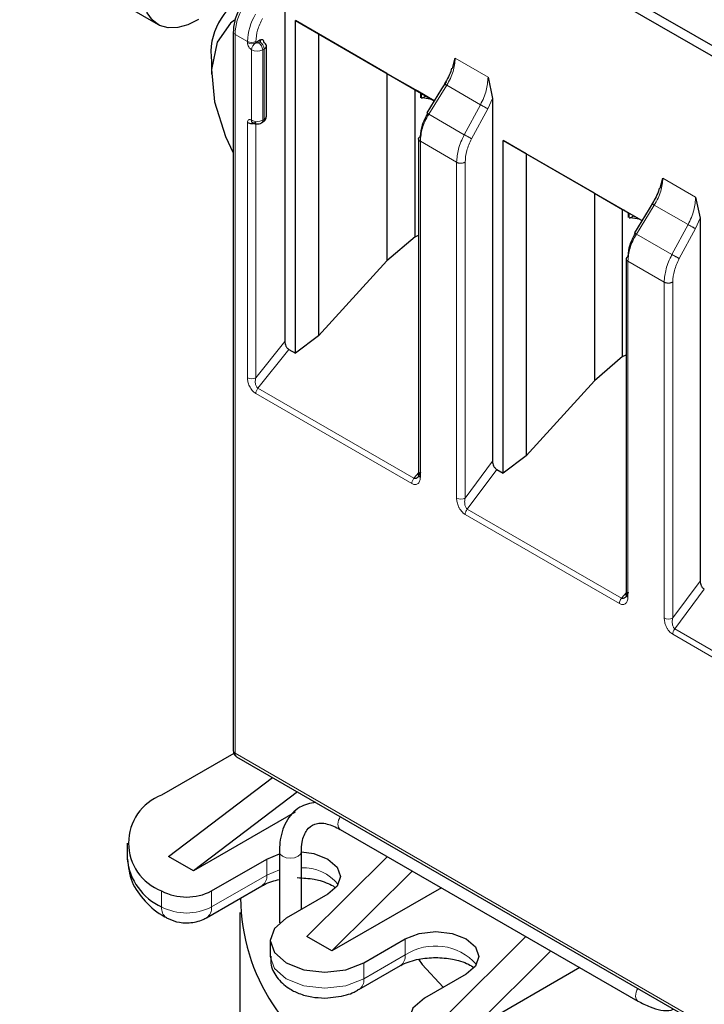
# Model space of a CAD drawing. Header units: millimetres. Extents: x 5 to 418, y 2 to 292.
# Tile 24 of 41: x 275 to 282, y 95 to 105. Entities that reach past the tile are written whole.
import ezdxf

# ---------------------------------------------------------------- set-up
doc = ezdxf.new("R2010")
doc.units = ezdxf.units.MM

msp = doc.modelspace()

# ---------------------------------------------------------------- linework, layer by layer
at = {"color": 7, "linetype": 'Continuous', "lineweight": 25}
for p, q in [((277.4044, 107.6985), (283.7683, 104.0247)), ((283.8559, 103.8645), (277.5768, 107.4893)), ((275.0372, 106.0116), (276.4514, 105.1952)), ((277.7465, 105.6697), (277.7465, 101.9557)), ((277.8562, 105.2353), (279.2736, 104.417)), ((277.8562, 101.8357), (277.8562, 105.2353)), ((278.0916, 105.0994), (277.8562, 105.2353)), ((277.2198, 105.1192), (277.2198, 97.775)), ((277.4919, 105.0341), (277.4495, 105.0096)), ((278.7898, 104.6962), (278.0916, 105.0994)), ((278.0916, 105.0994), (278.0916, 102.0141)), ((277.5578, 104.2584), (277.5578, 104.9769)), ((279.46, 104.7461), (279.4882, 104.8497)), ((276.997, 104.8175), (276.997, 104.6869)), ((278.7898, 104.6962), (279.0767, 104.5305)), ((278.7898, 104.6962), (278.7898, 102.7804)), ((279.8231, 104.6564), (279.8678, 104.4407)), ((279.0767, 104.5305), (279.1362, 104.4962)), ((279.0767, 103.0269), (279.0767, 104.5305)), ((279.3476, 104.5367), (279.1966, 104.2924)), ((279.3933, 104.6106), (279.3476, 104.5367)), ((279.0851, 104.5256), (279.1362, 104.4962)), ((279.2735, 104.4169), (279.1056, 104.5138)), ((279.1362, 104.4473), (279.1362, 104.4962)), ((279.1395, 104.4943), (279.1395, 104.4492)), ((279.143, 104.4437), (279.1543, 104.4446)), ((279.1543, 104.4446), (279.1899, 104.4652)), ((279.25, 104.4305), (279.1543, 104.4446)), ((279.8678, 104.4407), (279.8678, 100.7325)), ((277.5078, 104.1901), (277.5219, 104.1982)), ((279.1135, 104.026), (279.1135, 100.594)), ((279.9776, 104.0106), (281.3949, 103.1924)), ((279.9776, 100.6111), (279.9776, 104.0106)), ((280.2129, 103.8748), (279.9776, 104.0106)), ((280.9111, 103.4716), (280.2129, 103.8748)), ((280.2129, 103.8748), (280.2129, 100.7895)), ((281.5813, 103.5215), (281.6096, 103.625)), ((280.9111, 103.4716), (281.198, 103.3059)), ((280.9111, 103.4716), (280.9111, 101.5558)), ((281.9444, 103.4318), (281.9891, 103.2161)), ((281.5147, 103.386), (281.4689, 103.3121)), ((281.198, 103.3059), (281.2575, 103.2716)), ((281.198, 101.8023), (281.198, 103.3059)), ((281.2065, 103.301), (281.2575, 103.2716)), ((281.3948, 103.1923), (281.2269, 103.2892)), ((281.2575, 103.2227), (281.2575, 103.2716)), ((281.2608, 103.2696), (281.2608, 103.2246)), ((281.2756, 103.22), (281.3112, 103.2406)), ((281.4689, 103.3121), (281.3179, 103.0678)), ((281.2643, 103.2191), (281.2756, 103.22)), ((281.3713, 103.2058), (281.2756, 103.22)), ((281.9891, 103.2161), (281.9891, 99.5079)), ((279.0767, 103.0269), (278.7898, 102.7804)), ((279.0767, 103.0269), (279.1135, 103.0433)), ((278.0916, 102.0141), (278.7898, 102.7804)), ((281.2348, 102.8014), (281.2348, 99.3693)), ((278.0916, 102.0141), (277.8562, 101.8357)), ((277.7889, 101.8746), (277.8562, 101.8357)), ((281.198, 101.8023), (281.2348, 101.8187)), ((281.198, 101.8023), (280.9111, 101.5558)), ((280.2129, 100.7895), (280.9111, 101.5558)), ((280.2129, 100.7895), (279.9776, 100.6111)), ((279.9114, 100.6493), (279.9776, 100.6111)), ((277.2259, 97.7475), (276.4878, 97.3215)), ((277.254, 97.7139), (283.5331, 94.089)), ((276.5586, 96.6928), (277.6206, 97.5022)), ((277.8752, 97.3553), (276.8131, 96.5459)), ((277.8522, 97.1457), (276.8131, 96.5459)), ((278.3128, 96.9715), (281.3533, 95.2163)), ((276.1364, 96.8316), (276.1364, 96.6683)), ((276.8131, 96.5459), (276.5586, 96.6928)), ((277.5626, 96.6683), (277.6911, 96.7198)), ((277.6911, 96.7419), (277.6911, 96.0153)), ((277.915, 96.7392), (277.9151, 96.7419)), ((277.9151, 96.1534), (277.9151, 96.7419)), ((277.9728, 95.8764), (278.7952, 96.6931)), ((276.997, 96.3418), (277.5626, 96.6683)), ((279.0497, 96.5461), (278.2273, 95.7295)), ((276.9472, 96.0686), (277.5129, 96.3952)), ((278.1849, 96.3091), (277.7606, 96.0642)), ((279.3458, 96.3752), (278.2273, 95.7295)), ((277.2869, 96.1212), (277.2869, 84.9183)), ((277.5966, 95.8356), (277.5966, 95.6723)), ((278.2273, 95.7295), (277.9728, 95.8764)), ((278.5526, 95.607), (278.9769, 95.8519)), ((279.387, 95.06), (280.2094, 95.8767)), ((280.4639, 95.7297), (279.6415, 94.9131)), ((278.5029, 95.3338), (278.9271, 95.5787)), ((279.5991, 95.4927), (279.1749, 95.2478)), ((280.76, 95.5588), (279.6415, 94.9131))]:
    msp.add_line(p, q, dxfattribs=at)
at = {"color": 7, "linetype": 'Continuous', "lineweight": 18}
for p, q in [((277.2374, 97.7505), (277.2374, 105.0947)), ((277.3647, 105.0213), (277.2374, 105.0947)), ((277.3647, 105.0096), (277.3647, 105.0213)), ((277.4071, 104.2175), (277.4071, 104.9361)), ((277.4495, 105.0096), (277.4495, 105.0213)), ((277.4919, 105.0177), (277.4778, 105.0096)), ((277.5344, 104.9443), (277.5202, 104.9361)), ((277.5202, 104.2175), (277.5202, 104.9361)), ((277.5344, 104.2257), (277.5344, 104.9443)), ((279.4882, 104.8497), (279.8231, 104.6564)), ((279.2176, 104.2782), (279.4004, 104.5738)), ((279.7453, 104.3748), (279.4004, 104.5738)), ((279.8678, 104.4407), (279.8198, 104.3343)), ((279.7453, 104.3748), (279.5806, 104.0686)), ((279.8198, 104.3343), (279.6552, 104.0281)), ((279.5806, 104.0686), (279.2176, 104.2782)), ((277.3647, 101.5862), (277.3647, 104.193)), ((277.4495, 101.5862), (277.4495, 104.1806)), ((277.5202, 104.2175), (277.5344, 104.2257)), ((279.1311, 104.0015), (279.1311, 100.5695)), ((279.5015, 103.7877), (279.1311, 104.0015)), ((279.5015, 100.3556), (279.5015, 103.7877)), ((279.5885, 100.3569), (279.5885, 103.789)), ((281.6096, 103.625), (281.9444, 103.4318)), ((281.3389, 103.0536), (281.5217, 103.3492)), ((281.8666, 103.1502), (281.5217, 103.3492)), ((281.8666, 103.1502), (281.702, 102.844)), ((281.9891, 103.2161), (281.9412, 103.1097)), ((281.702, 102.844), (281.3389, 103.0536)), ((281.9412, 103.1097), (281.7765, 102.8035)), ((281.2524, 102.7769), (281.2524, 99.3448)), ((281.6228, 102.5631), (281.2524, 102.7769)), ((281.6228, 99.131), (281.6228, 102.5631)), ((281.7098, 99.1323), (281.7098, 102.5644)), ((277.4495, 101.5862), (277.7465, 101.9557)), ((277.7889, 101.8746), (277.4707, 101.4788)), ((279.0439, 100.5037), (277.4495, 101.4241)), ((279.0651, 100.5584), (277.4707, 101.4788)), ((279.5885, 100.3569), (279.8678, 100.7325)), ((279.1135, 100.6142), (279.0651, 100.5584)), ((279.6099, 100.2439), (279.9114, 100.6493)), ((281.1864, 99.3338), (279.6099, 100.2439)), ((281.1652, 99.2791), (279.5887, 100.1892)), ((281.7098, 99.1323), (281.9891, 99.5079)), ((281.7312, 99.0192), (282.0327, 99.4247)), ((281.2348, 99.3896), (281.1864, 99.3338)), ((283.3256, 98.0988), (281.7312, 99.0192)), ((283.3044, 98.0442), (281.71, 98.9646)), ((277.2374, 97.7505), (283.5165, 94.1257)), ((277.5626, 96.505), (277.5626, 96.6683)), ((276.997, 96.1785), (277.5626, 96.505)), ((277.6911, 96.5565), (277.5626, 96.505)), ((276.4878, 96.3418), (276.4878, 96.1785)), ((276.997, 96.3418), (276.997, 96.1785)), ((278.9769, 95.6886), (278.9769, 95.8519)), ((278.5526, 95.4437), (278.9769, 95.6886)), ((278.5526, 95.607), (278.5526, 95.4437))]:
    msp.add_line(p, q, dxfattribs=at)
at = {"color": 7, "linetype": 'Continuous', "lineweight": 25, "flags": 128}
for points in [[(276.8649, 105.248), (276.7567, 105.1924), (276.6517, 105.1631), (276.5541, 105.1612), (276.4675, 105.1866), (276.3954, 105.2385), (276.3406, 105.3148), (276.3051, 105.4126), (276.2903, 105.528)], [(277.2315, 105.2408), (277.1906, 105.2098), (277.0542, 105.0137), (276.998, 104.736), (277.0276, 104.404), (277.14, 104.0501), (277.2198, 103.8838)], [(277.9151, 96.7416), (278.0422, 96.7234), (278.1849, 96.6683), (278.2803, 96.5859), (278.3138, 96.4887), (278.2803, 96.3915), (278.1849, 96.3091)], [(277.7606, 96.0642), (277.6392, 95.9593), (277.5966, 95.8356), (277.6392, 95.7119), (277.7606, 95.607), (277.9423, 95.5369), (278.1566, 95.5123), (278.3709, 95.5369), (278.5526, 95.607)], [(278.9769, 95.8519), (279.1196, 95.907), (279.288, 95.9263), (279.4564, 95.907), (279.5991, 95.8519), (279.6945, 95.7695), (279.728, 95.6723), (279.6945, 95.5751), (279.5991, 95.4927)], [(279.114, 95.6436), (279.1496, 95.591), (279.3646, 95.3574)], [(279.1749, 95.2478), (279.0535, 95.1429), (279.0108, 95.0192), (279.0535, 94.8955), (279.1749, 94.7906), (279.3565, 94.7205), (279.5708, 94.6959), (279.7851, 94.7205), (279.9668, 94.7906)]]:
    msp.add_lwpolyline(points, dxfattribs=at)
at = {"color": 7, "linetype": 'Continuous', "lineweight": 18, "flags": 128}
for points in [[(278.2896, 97.0228), (278.2956, 96.9913), (278.3127, 96.9715), (278.3128, 96.9715)], [(277.6911, 96.7418), (277.6996, 96.7171), (277.7239, 96.6962)], [(277.7239, 96.6962), (277.7602, 96.6821), (277.8031, 96.6772), (277.8459, 96.6821), (277.8823, 96.6962), (277.9065, 96.7171), (277.915, 96.7392)], [(277.5966, 95.6723), (277.6392, 95.5486), (277.7606, 95.4437), (277.9423, 95.3736), (278.1566, 95.349), (278.3709, 95.3736), (278.5526, 95.4437)], [(281.3301, 95.2675), (281.3361, 95.236), (281.3533, 95.2163), (281.3533, 95.2163)]]:
    msp.add_lwpolyline(points, dxfattribs=at)
at = {"color": 7, "linetype": 'Continuous', "lineweight": 25}
for centre, radius, start, end in [((277.6445, 104.9046), 0.6533, 115.84466, 187.65493), ((277.5178, 104.9729), 0.0402, 5.6948, 65.62534), ((276.6738, 96.8316), 0.5239, 110.78342, 249.21658), ((276.7369, 96.7282), 0.6035, 185.6948, 245.62534), ((276.7424, 96.8331), 0.5533, 242.60967, 297.39033), ((279.2899, 96.2798), 1.9949, 180.29979, 246.10815)]:
    msp.add_arc(centre, radius, start, end, dxfattribs=at)
at = {"color": 7, "linetype": 'Continuous', "lineweight": 18}
for centre, radius, start, end in [((277.8142, 105.075), 0.5771, 148.85627, 178.0435), ((277.9414, 105.0016), 0.5771, 148.85627, 178.0435), ((277.2485, 105.1213), 0.0287, 183.86413, 247.28041), ((277.4071, 105.1032), 0.0922, 242.60967, 297.39033), ((277.4071, 105.0915), 0.0922, 242.60967, 297.39033), ((277.4992, 104.9319), 0.0922, 122.60548, 177.39452), ((277.4637, 105.0453), 0.123, 242.60967, 297.39033), ((277.4281, 104.9319), 0.0922, 2.60548, 57.39452), ((277.4423, 104.9401), 0.0922, 2.60548, 57.39452), ((277.5178, 104.9809), 0.0402, 294.37466, 354.3052), ((277.5178, 104.2624), 0.0402, 294.37466, 354.3052), ((277.4637, 104.3267), 0.123, 242.60967, 297.39033), ((277.49, 104.2146), 0.0304, 307.03356, 5.503), ((277.5043, 104.2227), 0.0302, 305.69804, 5.62038), ((277.4071, 101.6681), 0.0922, 242.60967, 297.39033), ((277.5415, 101.4199), 0.0921, 140.22722, 177.36069), ((279.1359, 100.4995), 0.0921, 140.22793, 177.36071), ((279.5438, 100.4367), 0.0914, 242.44456, 299.28757), ((281.2572, 99.2748), 0.0921, 140.22793, 177.36071), ((281.6651, 99.2121), 0.0914, 242.44456, 299.28757), ((277.2498, 97.778), 0.0302, 185.6948, 245.62534), ((277.2754, 97.7457), 0.0384, 172.74417, 235.94365), ((278.4583, 97.0152), 0.169, 148.99145, 177.40474), ((277.4416, 96.4934), 0.1216, 307.02472, 5.50379), ((277.9401, 96.1361), 0.4429, 37.72175, 93.23478), ((276.602, 96.1639), 0.1151, 172.7401, 235.98418), ((276.7424, 96.6698), 0.5533, 242.60967, 297.39033), ((276.8828, 96.1639), 0.1151, 304.026, 7.25888), ((279.2838, 95.2165), 0.5631, 41.64207, 123.02644), ((278.8558, 95.677), 0.1216, 307.02472, 5.50379), ((278.4386, 95.4291), 0.115, 303.81928, 7.27959), ((281.4989, 95.2599), 0.169, 148.99145, 177.40474)]:
    msp.add_arc(centre, radius, start, end, dxfattribs=at)
at = {"color": 7, "linetype": 'Continuous', "lineweight": 25}
for points, knots in [([(277.2984, 105.3861), (277.2867, 105.3642), (277.2633, 105.3203), (277.2389, 105.2514), (277.2228, 105.183), (277.2208, 105.1406), (277.2198, 105.1193)], [0, 0, 0, 0, 0.2489648, 0.4986294, 0.7489794, 1, 1, 1, 1]), ([(277.5344, 105.0096), (277.5338, 105.0157), (277.5326, 105.0279), (277.5226, 105.0381), (277.5087, 105.0418), (277.4976, 105.0367), (277.4919, 105.0341)], [0, 0, 0, 0, 0.2491269, 0.49986267, 0.7491349, 1, 1, 1, 1]), ([(279.4506, 104.7481), (279.4495, 104.7434), (279.4428, 104.7146), (279.4199, 104.6596), (279.3929, 104.612), (279.3794, 104.5881)], [0, 0, 0, 0, 0.0885284, 0.5428801, 1, 1, 1, 1]), ([(279.1056, 104.5138), (279.1022, 104.5158), (279.0956, 104.5196), (279.0888, 104.5235), (279.085, 104.5257), (279.0851, 104.5257), (279.0851, 104.5256)], [0, 0, 0, 0, 0.2585769, 0.4994275, 0.7405801, 1, 1, 1, 1]), ([(277.5219, 104.1982), (277.5267, 104.2015), (277.5366, 104.2082), (277.5482, 104.2229), (277.5563, 104.24), (277.5573, 104.2522), (277.5578, 104.2584)], [0, 0, 0, 0, 0.2304036, 0.4782358, 0.7374616, 1, 1, 1, 1]), ([(279.1333, 104.0518), (279.1368, 104.0904), (279.1438, 104.1675), (279.1862, 104.2469), (279.2074, 104.2866)], [0, 0, 0, 0, 0.50045486, 1, 1, 1, 1]), ([(277.4195, 104.1901), (277.4268, 104.1867), (277.4425, 104.1794), (277.4703, 104.1776), (277.4929, 104.1823), (277.5047, 104.1884), (277.5078, 104.1901)], [0, 0, 0, 0, 0.2627331, 0.5634132, 0.8840911, 1, 1, 1, 1]), ([(281.5719, 103.5235), (281.5708, 103.5188), (281.5641, 103.49), (281.5412, 103.435), (281.5142, 103.3874), (281.5007, 103.3635)], [0, 0, 0, 0, 0.0885284, 0.5428801, 1, 1, 1, 1]), ([(281.2269, 103.2892), (281.2235, 103.2912), (281.2169, 103.295), (281.2101, 103.2989), (281.2063, 103.3011), (281.2064, 103.301), (281.2065, 103.301)], [0, 0, 0, 0, 0.2585769, 0.4994275, 0.7405801, 1, 1, 1, 1]), ([(281.2547, 102.8272), (281.2581, 102.8658), (281.2651, 102.9429), (281.3076, 103.0223), (281.3288, 103.062)], [0, 0, 0, 0, 0.5004549, 1, 1, 1, 1]), ([(277.7465, 101.9557), (277.747, 101.9483), (277.7481, 101.9335), (277.7561, 101.9133), (277.7644, 101.8984), (277.7718, 101.8885), (277.7801, 101.8803), (277.7859, 101.8765), (277.7889, 101.8746)], [0, 0, 0, 0, 0.2549728, 0.5077881, 0.6363019, 0.7568034, 0.8757908, 1, 1, 1, 1]), ([(279.8678, 100.7325), (279.8684, 100.725), (279.8695, 100.7098), (279.8777, 100.6891), (279.8863, 100.6738), (279.8939, 100.6636), (279.9024, 100.6551), (279.9084, 100.6513), (279.9114, 100.6493)], [0, 0, 0, 0, 0.253897, 0.5076425, 0.636782, 0.7575394, 0.876362, 1, 1, 1, 1]), ([(279.1333, 100.6197), (279.1287, 100.6065), (279.1213, 100.5854), (279.1047, 100.5667), (279.0927, 100.5586), (279.083, 100.5554), (279.0737, 100.555), (279.0679, 100.5573), (279.0651, 100.5584)], [0, 0, 0, 0, 0.3663059, 0.5882697, 0.7084095, 0.8155914, 0.9118546, 1, 1, 1, 1]), ([(281.9891, 99.5079), (281.9897, 99.5004), (281.9908, 99.4852), (281.9991, 99.4645), (282.0076, 99.4492), (282.0152, 99.439), (282.0237, 99.4305), (282.0297, 99.4267), (282.0327, 99.4247)], [0, 0, 0, 0, 0.253897, 0.5076425, 0.636782, 0.7575394, 0.876362, 1, 1, 1, 1]), ([(281.2547, 99.3951), (281.25, 99.3819), (281.2426, 99.3608), (281.2261, 99.3421), (281.214, 99.334), (281.2043, 99.3308), (281.195, 99.3304), (281.1892, 99.3327), (281.1864, 99.3338)], [0, 0, 0, 0, 0.3663059, 0.58826968, 0.70840954, 0.81559137, 0.91185461, 1, 1, 1, 1]), ([(277.2198, 97.775), (277.2202, 97.7693), (277.2211, 97.7574), (277.2281, 97.74), (277.2388, 97.7244), (277.2489, 97.7174), (277.254, 97.7139)], [0, 0, 0, 0, 0.2304008, 0.4782323, 0.7374591, 1, 1, 1, 1]), ([(278.0598, 97.2487), (278.0036, 97.2365), (277.8793, 97.2094), (277.7484, 97.0541), (277.696, 96.8852), (277.6922, 96.7737), (277.6911, 96.7419)], [0, 0, 0, 0, 0.257341, 0.5689401, 0.8768013, 1, 1, 1, 1]), ([(277.9151, 96.7419), (277.9168, 96.7756), (277.9215, 96.869), (277.9712, 96.9773), (278.0463, 97.0317), (278.1625, 97.0425), (278.2665, 96.9934), (278.3128, 96.9715)], [0, 0, 0, 0, 0.1228712, 0.3398499, 0.5748543, 0.8108224, 1, 1, 1, 1]), ([(276.1392, 96.6664), (276.148, 96.5875), (276.1656, 96.4295), (276.3141, 96.2315), (276.4445, 96.1147), (276.533, 96.0724), (276.5388, 96.0696)], [0, 0, 0, 0, 0.3238712, 0.6484054, 0.9771073, 1, 1, 1, 1]), ([(277.5162, 96.3949), (277.5234, 96.3996), (277.5476, 96.4156), (277.6089, 96.4396), (277.665, 96.4529), (277.6911, 96.459)], [0, 0, 0, 0, 0.1867695, 0.6227346, 1, 1, 1, 1]), ([(277.8738, 96.478), (277.9324, 96.4749), (278.014, 96.4707), (278.1185, 96.4452), (278.1907, 96.4194), (278.2441, 96.3916), (278.2609, 96.3777), (278.2649, 96.3743)], [0, 0, 0, 0, 0.3613443, 0.5023426, 0.720904, 0.9319792, 1, 1, 1, 1]), ([(276.5376, 96.0686), (276.5709, 96.0531), (276.6428, 96.0198), (276.775, 96.0108), (276.8807, 96.0333), (276.9351, 96.0621), (276.9472, 96.0686)], [0, 0, 0, 0, 0.2600261, 0.560614, 0.9017871, 1, 1, 1, 1]), ([(277.6036, 95.6748), (277.6022, 95.6512), (277.5976, 95.5749), (277.6612, 95.4525), (277.7677, 95.3529), (277.8927, 95.2905), (278.0189, 95.2544), (278.1109, 95.2499), (278.1566, 95.2476)], [0, 0, 0, 0, 0.092751, 0.2992952, 0.5163141, 0.6678461, 0.8350323, 1, 1, 1, 1]), ([(278.9304, 95.5785), (278.9376, 95.5832), (278.9617, 95.5992), (279.0267, 95.6237), (279.1361, 95.6534), (279.2287, 95.6584), (279.288, 95.6616)], [0, 0, 0, 0, 0.1033113, 0.3444646, 0.5807712, 1, 1, 1, 1]), ([(279.288, 95.6616), (279.3466, 95.6585), (279.4282, 95.6543), (279.5327, 95.6288), (279.6049, 95.603), (279.6583, 95.5752), (279.6751, 95.5613), (279.6792, 95.5579)], [0, 0, 0, 0, 0.3613443, 0.5023426, 0.720904, 0.9319792, 1, 1, 1, 1]), ([(278.1566, 95.2476), (278.2319, 95.254), (278.3358, 95.263), (278.4481, 95.3027), (278.4853, 95.3271), (278.5003, 95.3369)], [0, 0, 0, 0, 0.6102133, 0.8426489, 1, 1, 1, 1]), ([(281.3533, 95.2163), (281.3948, 95.1956), (281.5074, 95.1398), (281.6391, 95.1051), (281.7129, 95.1311), (281.7222, 95.1344)], [0, 0, 0, 0, 0.3379712, 0.9162161, 1, 1, 1, 1])]:
    msp.add_open_spline(points, degree=3, knots=knots, dxfattribs=at)
at = {"color": 7, "linetype": 'Continuous', "lineweight": 18}
for points in [[(277.4495, 105.0213), (277.4528, 105.0599), (277.4594, 105.1372), (277.4997, 105.2179), (277.5199, 105.2582)], [(279.7453, 104.3748), (279.7483, 104.3732), (279.7544, 104.37), (279.7646, 104.3646), (279.7752, 104.3589), (279.7858, 104.3532), (279.796, 104.3476), (279.8054, 104.3425), (279.8136, 104.3379), (279.8178, 104.3355), (279.8198, 104.3343)], [(279.2176, 104.2782), (279.2149, 104.2799), (279.2096, 104.2833), (279.2036, 104.2873), (279.1991, 104.2903), (279.1967, 104.2921), (279.1963, 104.2927), (279.198, 104.2919), (279.2016, 104.29), (279.2055, 104.2877), (279.2074, 104.2866)], [(279.6552, 104.0281), (279.6532, 104.0293), (279.649, 104.0317), (279.6408, 104.0363), (279.6314, 104.0415), (279.6212, 104.047), (279.6106, 104.0528), (279.6, 104.0584), (279.5897, 104.0639), (279.5837, 104.067), (279.5806, 104.0686)], [(279.5885, 103.789), (279.5856, 103.7874), (279.5798, 103.7841), (279.5692, 103.7805), (279.5576, 103.7782), (279.5455, 103.7773), (279.5333, 103.7779), (279.5215, 103.7798), (279.5106, 103.783), (279.5045, 103.7861), (279.5015, 103.7877)], [(281.8666, 103.1502), (281.8696, 103.1486), (281.8757, 103.1454), (281.8859, 103.14), (281.8965, 103.1343), (281.9072, 103.1286), (281.9174, 103.123), (281.9267, 103.1179), (281.9349, 103.1132), (281.9391, 103.1109), (281.9412, 103.1097)], [(281.3389, 103.0536), (281.3363, 103.0553), (281.331, 103.0587), (281.3249, 103.0627), (281.3205, 103.0657), (281.318, 103.0675), (281.3176, 103.068), (281.3193, 103.0673), (281.3229, 103.0654), (281.3268, 103.0631), (281.3288, 103.062)], [(281.2524, 102.7769), (281.2497, 102.7787), (281.2443, 102.7822), (281.2387, 102.7885), (281.2353, 102.7953), (281.2344, 102.8023), (281.236, 102.8093), (281.24, 102.816), (281.2461, 102.8222), (281.2518, 102.8255), (281.2547, 102.8272)], [(281.7765, 102.8035), (281.7745, 102.8047), (281.7703, 102.8071), (281.7621, 102.8117), (281.7527, 102.8169), (281.7425, 102.8224), (281.7319, 102.8282), (281.7213, 102.8338), (281.7111, 102.8393), (281.705, 102.8424), (281.702, 102.844)], [(281.7098, 102.5644), (281.7069, 102.5628), (281.7011, 102.5595), (281.6905, 102.5559), (281.679, 102.5536), (281.6668, 102.5527), (281.6546, 102.5532), (281.6429, 102.5552), (281.6319, 102.5584), (281.6258, 102.5615), (281.6228, 102.5631)], [(279.5887, 100.1892), (279.589, 100.1936), (279.5895, 100.2025), (279.594, 100.217), (279.6007, 100.2313), (279.6068, 100.2397), (279.6099, 100.2439)], [(281.71, 98.9646), (281.7103, 98.969), (281.7108, 98.9779), (281.7153, 98.9924), (281.722, 99.0067), (281.7281, 99.0151), (281.7312, 99.0192)]]:
    msp.add_open_spline(points, degree=3, dxfattribs=at)
for points, knots in [([(277.4919, 105.0341), (277.4936, 105.0329), (277.4969, 105.0305), (277.498, 105.0266), (277.4976, 105.0237), (277.4961, 105.0207), (277.4936, 105.0189), (277.4919, 105.0177)], [0, 0, 0, 0, 0.2491731, 0.4989908, 0.624116, 0.7460587, 1, 1, 1, 1]), ([(277.4071, 104.9361), (277.4015, 104.94), (277.3903, 104.9478), (277.3765, 104.9674), (277.3663, 104.9892), (277.3652, 105.0028), (277.3647, 105.0096)], [0, 0, 0, 0, 0.2491266, 0.4998627, 0.7491353, 1, 1, 1, 1]), ([(277.4778, 105.0096), (277.4757, 105.0086), (277.4716, 105.0067), (277.4649, 105.0061), (277.4598, 105.0063), (277.4547, 105.0071), (277.4516, 105.0086), (277.4495, 105.0096)], [0, 0, 0, 0, 0.2491731, 0.4989908, 0.624116, 0.7460587, 1, 1, 1, 1]), ([(279.4004, 104.5738), (279.4139, 104.5974), (279.4406, 104.6439), (279.4776, 104.7393), (279.484, 104.8059), (279.4882, 104.8497)], [0, 0, 0, 0, 0.2604761, 0.5143228, 1, 1, 1, 1]), ([(279.8231, 104.6564), (279.8194, 104.6124), (279.8138, 104.5454), (279.7809, 104.4475), (279.7573, 104.3993), (279.7453, 104.3748)], [0, 0, 0, 0, 0.4852383, 0.7391943, 1, 1, 1, 1]), ([(279.2176, 104.2782), (279.2043, 104.2545), (279.178, 104.2077), (279.1415, 104.1119), (279.1352, 104.0453), (279.1311, 104.0015)], [0, 0, 0, 0, 0.2609473, 0.5149579, 1, 1, 1, 1]), ([(277.3647, 104.193), (277.3652, 104.1991), (277.3664, 104.2114), (277.3764, 104.2216), (277.3903, 104.2253), (277.4015, 104.2201), (277.4071, 104.2175)], [0, 0, 0, 0, 0.2491265, 0.4998627, 0.7491353, 1, 1, 1, 1]), ([(279.5015, 103.7877), (279.5053, 103.8316), (279.511, 103.8986), (279.5444, 103.9962), (279.5684, 104.0442), (279.5806, 104.0686)], [0, 0, 0, 0, 0.48519765, 0.73916959, 1, 1, 1, 1]), ([(279.6552, 104.0281), (279.6361, 103.9872), (279.5979, 103.9053), (279.5916, 103.8278), (279.5885, 103.789)], [0, 0, 0, 0, 0.5002197, 1, 1, 1, 1]), ([(281.5217, 103.3492), (281.5352, 103.3728), (281.5619, 103.4193), (281.5989, 103.5147), (281.6054, 103.5813), (281.6096, 103.625)], [0, 0, 0, 0, 0.2604761, 0.5143228, 1, 1, 1, 1]), ([(281.9444, 103.4318), (281.9407, 103.3878), (281.9351, 103.3208), (281.9022, 103.2229), (281.8786, 103.1746), (281.8666, 103.1502)], [0, 0, 0, 0, 0.4852402, 0.7391957, 1, 1, 1, 1]), ([(281.3389, 103.0536), (281.3256, 103.0299), (281.2993, 102.983), (281.2628, 102.8872), (281.2565, 102.8206), (281.2524, 102.7769)], [0, 0, 0, 0, 0.2609473, 0.5149579, 1, 1, 1, 1]), ([(281.6228, 102.5631), (281.6266, 102.607), (281.6323, 102.674), (281.6657, 102.7715), (281.6898, 102.8196), (281.702, 102.844)], [0, 0, 0, 0, 0.4851977, 0.7391696, 1, 1, 1, 1]), ([(281.7765, 102.8035), (281.7574, 102.7626), (281.7192, 102.6807), (281.713, 102.6032), (281.7098, 102.5644)], [0, 0, 0, 0, 0.5002197, 1, 1, 1, 1]), ([(277.4495, 101.4241), (277.4431, 101.4283), (277.4302, 101.4369), (277.4126, 101.4558), (277.3971, 101.4774), (277.3814, 101.5068), (277.3673, 101.5451), (277.3656, 101.5723), (277.3647, 101.5862)], [0, 0, 0, 0, 0.1327547, 0.2692075, 0.3951168, 0.5277002, 0.7595413, 1, 1, 1, 1]), ([(277.4707, 101.4788), (277.4679, 101.4808), (277.462, 101.4851), (277.4548, 101.4961), (277.4491, 101.5101), (277.4449, 101.5289), (277.4438, 101.5554), (277.4474, 101.5747), (277.4495, 101.5862)], [0, 0, 0, 0, 0.1031143, 0.2156498, 0.3421468, 0.4858283, 0.6937694, 1, 1, 1, 1]), ([(279.1311, 100.5695), (279.1297, 100.5547), (279.1269, 100.5252), (279.1086, 100.5022), (279.0893, 100.4938), (279.0698, 100.4922), (279.0537, 100.4993), (279.0439, 100.5037)], [0, 0, 0, 0, 0.274135, 0.5479337, 0.6740621, 0.7993135, 1, 1, 1, 1]), ([(279.5887, 100.1892), (279.5823, 100.1934), (279.5693, 100.2021), (279.5513, 100.2212), (279.5353, 100.2434), (279.5185, 100.2746), (279.5044, 100.3142), (279.5024, 100.3422), (279.5015, 100.3556)], [0, 0, 0, 0, 0.1301456, 0.2646137, 0.3919831, 0.5265773, 0.7730368, 1, 1, 1, 1]), ([(279.6099, 100.2439), (279.6072, 100.2461), (279.6014, 100.2508), (279.5944, 100.2624), (279.5886, 100.2772), (279.5845, 100.2964), (279.5831, 100.324), (279.5864, 100.3443), (279.5885, 100.3569)], [0, 0, 0, 0, 0.1003675, 0.2126608, 0.3407508, 0.4872618, 0.6792886, 1, 1, 1, 1]), ([(281.2524, 99.3448), (281.251, 99.3301), (281.2483, 99.3006), (281.23, 99.2776), (281.2106, 99.2692), (281.1911, 99.2676), (281.1751, 99.2747), (281.1652, 99.2791)], [0, 0, 0, 0, 0.2741365, 0.5479368, 0.674066, 0.7993181, 1, 1, 1, 1]), ([(281.71, 98.9646), (281.7036, 98.9688), (281.6906, 98.9775), (281.6726, 98.9966), (281.6566, 99.0188), (281.6398, 99.05), (281.6257, 99.0896), (281.6237, 99.1176), (281.6228, 99.131)], [0, 0, 0, 0, 0.1301456, 0.2646137, 0.3919831, 0.5265773, 0.7730368, 1, 1, 1, 1]), ([(281.7312, 99.0192), (281.7285, 99.0215), (281.7227, 99.0262), (281.7157, 99.0378), (281.7099, 99.0526), (281.7058, 99.0718), (281.7044, 99.0994), (281.7077, 99.1197), (281.7098, 99.1323)], [0, 0, 0, 0, 0.1003675, 0.2126608, 0.3407508, 0.4872618, 0.6792886, 1, 1, 1, 1])]:
    msp.add_open_spline(points, degree=3, knots=knots, dxfattribs=at)
at = {"color": 7, "linetype": 'Continuous', "lineweight": 25}
for points in [[(279.3903, 104.5823), (279.3883, 104.5834), (279.3844, 104.5856), (279.3808, 104.5876), (279.3791, 104.5883), (279.3795, 104.5878), (279.382, 104.586), (279.3864, 104.583), (279.3925, 104.5789), (279.3978, 104.5755), (279.4004, 104.5738)], [(277.3647, 104.193), (277.3709, 104.1902), (277.3832, 104.1845), (277.4071, 104.1821), (277.4309, 104.1845), (277.4433, 104.1902), (277.4495, 104.193)], [(277.4495, 104.193), (277.444, 104.1906), (277.4328, 104.1856), (277.4188, 104.1889), (277.409, 104.1994), (277.4077, 104.2115), (277.4071, 104.2175)], [(279.1311, 104.0015), (279.1284, 104.0033), (279.123, 104.0068), (279.1174, 104.0131), (279.114, 104.0199), (279.1131, 104.027), (279.1146, 104.034), (279.1186, 104.0406), (279.1248, 104.0468), (279.1305, 104.0501), (279.1333, 104.0518)], [(281.5116, 103.3576), (281.5096, 103.3588), (281.5057, 103.361), (281.5022, 103.3629), (281.5005, 103.3637), (281.5009, 103.3631), (281.5033, 103.3613), (281.5077, 103.3583), (281.5138, 103.3543), (281.5191, 103.3509), (281.5217, 103.3492)], [(279.1311, 100.5695), (279.1284, 100.5712), (279.123, 100.5747), (279.1174, 100.581), (279.114, 100.5878), (279.1131, 100.5949), (279.1146, 100.6019), (279.1186, 100.6085), (279.1248, 100.6147), (279.1305, 100.618), (279.1333, 100.6197)], [(281.2524, 99.3448), (281.2497, 99.3466), (281.2443, 99.3501), (281.2387, 99.3564), (281.2353, 99.3632), (281.2344, 99.3703), (281.236, 99.3773), (281.24, 99.3839), (281.2461, 99.3901), (281.2518, 99.3934), (281.2547, 99.3951)]]:
    msp.add_open_spline(points, degree=3, dxfattribs=at)

doc.saveas('drawing.dxf')
